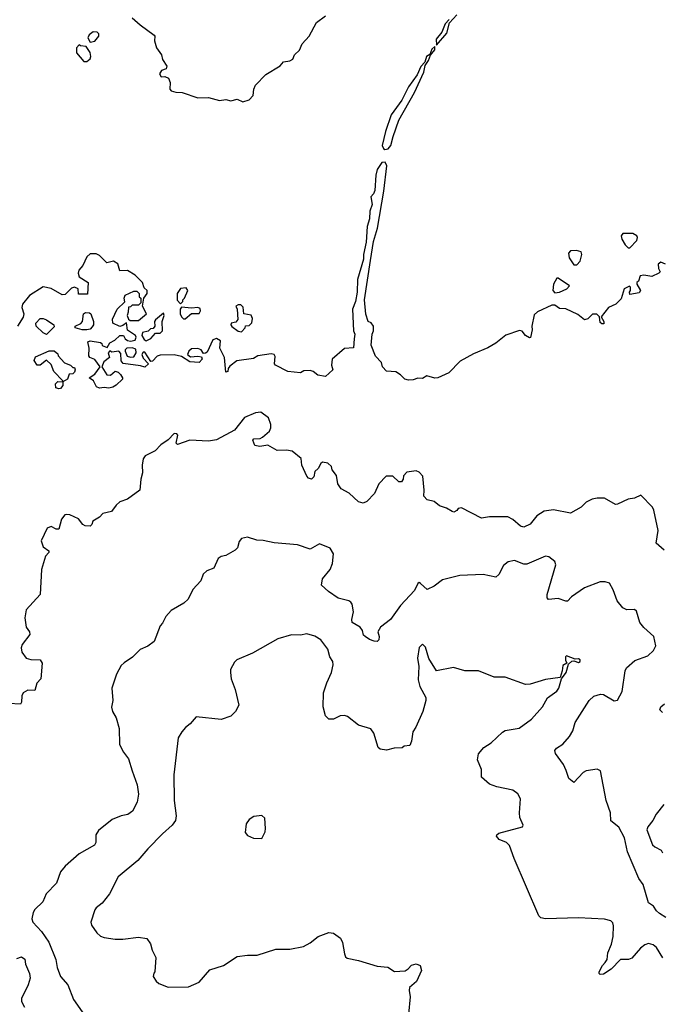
# Model space of a CAD drawing. Extents: x 2087054 to 2277909, y 548907 to 753496.
# Tile 61 of 256: x 2195964 to 2200076, y 575977 to 582291. Entities that reach past the tile are written whole.
import ezdxf

# ---------------------------------------------------------------- set-up
doc = ezdxf.new("R2010")
doc.units = 0

msp = doc.modelspace()

# ---------------------------------------------------------------- linework, layer by layer
at = {"layer": '0CON20XD'}
for points in [[(2196685, 582302.5), (2196735, 582257.5), (2196825, 582192.5), (2196830, 582185), (2196828, 582155), (2196841.3, 582111.3), (2196873.3, 582065), (2196878.8, 582035), (2196907, 581993), (2196903, 581977), (2196872.5, 581965), (2196860, 581945), (2196870, 581925), (2196895, 581927.5), (2196916.7, 581916.7), (2196928, 581888), (2196926.2, 581845), (2196934.4, 581834.4), (2196963.9, 581826.1), (2197005, 581824.4), (2197105, 581790.4), (2197175, 581791.8), (2197245, 581773.8), (2197285, 581780.5), (2197318.1, 581771.9), (2197358.3, 581781.7), (2197395, 581764.4), (2197435, 581776.7), (2197460.4, 581805), (2197464.6, 581845), (2197475, 581870.8), (2197541.1, 581938.9), (2197633.8, 581995), (2197655, 582021.2), (2197695, 582028), (2197715, 582038.8), (2197726, 582065), (2197757.1, 582095), (2197774.4, 582135.6), (2197820, 582185), (2197866.7, 582273.3), (2197924.5, 582315)], [(2198717.5, 582292.5), (2198691.2, 582265), (2198669.1, 582210.9), (2198633.4, 582166.6), (2198635, 582127.5), (2198701.2, 582205), (2198718.8, 582271.2), (2198765, 582322)], [(2196415, 582147.5), (2196445, 582152.5), (2196470, 582185), (2196470.7, 582200.7), (2196460.5, 582210.4), (2196435, 582213.8), (2196410, 582195), (2196400, 582175), (2196415, 582147.5)], [(2196395, 582022.5), (2196415, 582040), (2196420, 582055), (2196415, 582080), (2196388.8, 582118.8), (2196353, 582123), (2196345, 582130), (2196328.3, 582111.7), (2196328.3, 582078.3), (2196375, 582022.5), (2196395, 582022.5)], [(2198305, 581459.8), (2198325, 581462.1), (2198343.3, 581485), (2198357, 581543), (2198393.9, 581646.1), (2198494.4, 581825), (2198554.3, 581955), (2198562.5, 581997.5), (2198585, 582028.8), (2198596.1, 582063.9), (2198625, 582097.5), (2198625, 582120), (2198605, 582102.5), (2198591.7, 582068.3), (2198572, 582055), (2198560.5, 582019.6), (2198535, 581992), (2198512, 581938), (2198455, 581860.8), (2198412.9, 581775), (2198345, 581680.8), (2198308.8, 581575), (2198287.6, 581485), (2198294.9, 581464.9), (2198305, 581459.8)], [(2199231.7, 580251.7), (2199205, 580266.7), (2199185, 580293.3), (2199167.5, 580297.5), (2199080.9, 580269.1), (2199015, 580217.1), (2198965, 580186.9), (2198872, 580148), (2198787.8, 580102.2), (2198715, 580026), (2198645, 579994), (2198625, 579992), (2198572.9, 580007.1), (2198545, 579990), (2198515, 579993.3), (2198485, 579981.2), (2198455, 579980), (2198433.3, 579985), (2198405, 580013.8), (2198375, 580033.3), (2198315, 580037.5), (2198290, 580065), (2198282.5, 580092.5), (2198245, 580132.5), (2198216, 580205), (2198223.3, 580275), (2198232.5, 580295), (2198232.5, 580325), (2198216.4, 580346.4), (2198197.5, 580355), (2198183, 580403), (2198174.4, 580495), (2198213.2, 580746.8), (2198232, 580868), (2198256.4, 580955), (2198298, 581192), (2198316.9, 581355), (2198307.2, 581377.2), (2198285.7, 581375), (2198255, 581330.8), (2198246.2, 581295), (2198240.8, 581195), (2198232.5, 581175), (2198214, 581155), (2198223.8, 581106.2), (2198207.1, 581062.9), (2198205.6, 581015), (2198192, 580965), (2198185.6, 580865), (2198167.5, 580785), (2198168.6, 580755), (2198128.9, 580625), (2198127.1, 580545), (2198115.6, 580485), (2198096, 580435), (2198102.5, 580295), (2198112.5, 580275), (2198106.7, 580245), (2198103, 580187), (2198045, 580182.5), (2197967.5, 580115), (2197962.5, 580075), (2197970, 580045), (2197925, 580002.5), (2197875, 580012.5), (2197845.9, 580035.9), (2197825, 580041.2), (2197785, 580040), (2197763, 580027), (2197682.5, 580035), (2197602.5, 580075), (2197597.5, 580085), (2197602.3, 580132.3), (2197594.2, 580144.2), (2197575, 580149.2), (2197490, 580135), (2197461.7, 580118.3), (2197355, 580103.3), (2197310.7, 580069.3), (2197300, 580055), (2197297.5, 580035), (2197285, 580030), (2197276.7, 580125), (2197246.7, 580185), (2197251.7, 580231.7), (2197225, 580247.5), (2197201.7, 580238.3), (2197165, 580160), (2197155, 580152.5), (2197141.7, 580151.7), (2197127.5, 580175), (2197105, 580182.5), (2197065, 580180), (2197047.5, 580165), (2197040, 580145), (2197058.3, 580128.3), (2197105, 580132.5), (2197128.3, 580128.3), (2197132.5, 580115), (2197115, 580092.5), (2197055, 580097.5), (2197001.7, 580131.7), (2196955, 580142.5), (2196865, 580140), (2196845, 580133.3), (2196815, 580102.5), (2196805, 580100), (2196765, 580160), (2196755, 580160), (2196747.5, 580145), (2196755, 580120), (2196790, 580085), (2196765, 580063.3), (2196737.5, 580072.5), (2196626.4, 580086.4), (2196613.3, 580103.3), (2196611.7, 580151.7), (2196600, 580165), (2196555, 580160), (2196541.7, 580168.3), (2196530, 580155), (2196540, 580125), (2196503.6, 580096.4), (2196490, 580065), (2196523, 580013), (2196545, 580012.5), (2196575, 580037.5), (2196595, 580030), (2196610, 580015), (2196623.3, 579995), (2196622.5, 579985), (2196583, 579947), (2196560, 579935), (2196535, 579927.5), (2196505, 579932.5), (2196475, 579927.5), (2196457, 579937), (2196436.4, 579976.4), (2196410, 579995), (2196445, 580017.5), (2196480, 580065), (2196445, 580112.5), (2196412.5, 580125), (2196407.5, 580135), (2196410, 580185), (2196400, 580225), (2196415, 580232.5), (2196481.7, 580221.7), (2196490, 580215), (2196491.7, 580201.7), (2196525, 580190), (2196540.7, 580219.3), (2196573.6, 580236.4), (2196605, 580266.7), (2196630, 580265), (2196640, 580245), (2196655, 580233.3), (2196675, 580230), (2196703, 580237), (2196710, 580255), (2196707, 580267), (2196655, 580300), (2196648.3, 580348.3), (2196625, 580330), (2196605, 580323.3), (2196560, 580345), (2196558.3, 580371.7), (2196587.5, 580435), (2196637, 580483), (2196633.3, 580505), (2196640, 580525), (2196695, 580550), (2196715, 580550), (2196730, 580535), (2196730, 580515), (2196740, 580505), (2196740, 580475), (2196725, 580460), (2196685, 580460), (2196675, 580450), (2196661.7, 580448.3), (2196660, 580415), (2196652.5, 580395), (2196661.7, 580371.7), (2196672.5, 580362.5), (2196725, 580362.5), (2196777.5, 580405), (2196750, 580455), (2196760, 580505), (2196780, 580535), (2196780, 580555), (2196761.7, 580571.7), (2196750, 580605), (2196703, 580653), (2196655, 580682.5), (2196605, 580680), (2196592.5, 580725), (2196565, 580742.5), (2196523, 580733), (2196475, 580780), (2196455, 580790), (2196415, 580790), (2196395, 580770), (2196367.5, 580715), (2196342.5, 580685), (2196337.5, 580665), (2196345, 580642.5), (2196402.5, 580605), (2196398.3, 580531.7), (2196341.7, 580531.7), (2196337.5, 580565), (2196316.1, 580576.1), (2196295, 580570), (2196255, 580530), (2196235, 580527.5), (2196165, 580566.7), (2196115, 580577.5), (2196027, 580523), (2195982.7, 580467.3), (2195978, 580445), (2195990, 580405), (2195987, 580383), (2195950, 580325)], [(2199875, 580827.5), (2199920, 580875), (2199923.3, 580895), (2199918.8, 580905), (2199895, 580920.8), (2199830.9, 580919.1), (2199820, 580905), (2199823.1, 580883.1), (2199845, 580846.7), (2199865, 580827.5), (2199875, 580827.5)], [(2199535, 580720), (2199556.4, 580743.6), (2199566.7, 580785), (2199563.6, 580803.6), (2199531.9, 580811.9), (2199495, 580808.1), (2199482.5, 580795), (2199486.2, 580765), (2199515, 580720), (2199535, 580720)], [(2200102.5, 580722.5), (2200073, 580737), (2200057, 580723), (2200057.5, 580695), (2200070, 580675), (2200060, 580665), (2200016.1, 580643.9), (2199965, 580653.3), (2199941.7, 580648.3), (2199930, 580615), (2199920, 580605), (2199920, 580595), (2199942.5, 580555), (2199935, 580540), (2199875, 580530), (2199872.5, 580545), (2199880, 580555), (2199880, 580575), (2199871.7, 580581.7), (2199837.5, 580565), (2199818.8, 580501.2), (2199785, 580467.5), (2199737.5, 580445), (2199690, 580385), (2199707.5, 580355), (2199708.3, 580341.7), (2199695, 580340), (2199685, 580350), (2199680, 580385), (2199662.5, 580402.5), (2199635, 580403.3), (2199605, 580372.5), (2199585, 580367.5), (2199541.2, 580401.2), (2199465, 580437.5), (2199425, 580440), (2199395, 580460), (2199375, 580460), (2199283.2, 580416.8), (2199261.2, 580398.8), (2199246.2, 580325), (2199247.7, 580302.3), (2199237.5, 580252.5), (2199231.7, 580251.7)], [(2199395, 580540), (2199425, 580543.3), (2199470, 580565), (2199487.5, 580585), (2199415, 580633.3), (2199407, 580633), (2199386.2, 580595), (2199382, 580555), (2199395, 580540)], [(2196995, 580470), (2197010, 580485), (2197010, 580495), (2197020, 580505), (2197042.5, 580555), (2197031.7, 580571.7), (2196995, 580566.7), (2196972.5, 580535), (2196973, 580493), (2196995, 580470)], [(2197385, 580290), (2197410, 580315), (2197411.7, 580328.3), (2197435, 580330), (2197452.5, 580347.5), (2197456.7, 580375), (2197446.7, 580396.7), (2197400, 580405), (2197397, 580447), (2197381.7, 580461.7), (2197365, 580462.5), (2197350, 580455), (2197357.5, 580435), (2197361.7, 580368.3), (2197348.3, 580351.7), (2197320, 580345), (2197317.5, 580335), (2197323.6, 580323.6), (2197363.9, 580293.9), (2197385, 580290)], [(2196395, 580302.5), (2196365, 580302.5), (2196320, 580315), (2196320, 580325), (2196355, 580342.5), (2196366.7, 580355), (2196372.5, 580405), (2196385, 580412.5), (2196411.7, 580411.7), (2196420, 580405), (2196437.5, 580355), (2196437.5, 580335), (2196429.3, 580320.7), (2196415, 580307.5), (2196395, 580302.5)], [(2196775, 580232.5), (2196805, 580247.5), (2196835, 580280), (2196865, 580280), (2196880, 580295), (2196877.5, 580355), (2196890, 580395), (2196885, 580410), (2196833.9, 580366.1), (2196827.5, 580355), (2196830, 580325), (2196818.3, 580311.7), (2196801.7, 580308.3), (2196787, 580293), (2196750, 580285), (2196747.5, 580265), (2196760.7, 580240.7), (2196775, 580232.5)], [(2197025, 580372.5), (2197065, 580406.7), (2197115, 580407.5), (2197123.3, 580425), (2197120, 580440), (2197105, 580446.2), (2197065, 580441.2), (2197001.7, 580448.3), (2196992.5, 580435), (2196992.5, 580405), (2197000, 580385), (2197013, 580373), (2197025, 580372.5)], [(2196135, 580273.3), (2196115, 580283.3), (2196070, 580325), (2196066.7, 580345), (2196094.1, 580375.9), (2196115, 580376), (2196135, 580367.5), (2196183.3, 580335), (2196185, 580322.5), (2196135, 580273.3)], [(2196215, 579923.8), (2196195, 579930), (2196193.3, 579956.7), (2196208.3, 579971.7), (2196240, 579970), (2196240, 579975), (2196182.5, 580035), (2196165, 580080), (2196135, 580107.5), (2196095, 580076.7), (2196075, 580076.7), (2196056.7, 580105), (2196065, 580130), (2196153, 580167), (2196185, 580167.5), (2196208.3, 580148.3), (2196210, 580135), (2196250.7, 580090.7), (2196290, 580075), (2196305, 580060), (2196315, 580060), (2196320, 580045), (2196315, 580030), (2196305, 580020), (2196281.7, 580018.3), (2196270, 579985), (2196240, 579970), (2196240, 579945), (2196225, 579926.7), (2196215, 579923.8)], [(2196675, 580127.5), (2196695, 580130), (2196710, 580155), (2196708.3, 580178.3), (2196685, 580187.5), (2196650, 580185), (2196640, 580175), (2196640, 580165), (2196653.6, 580133.6), (2196675, 580127.5)], [(2200095, 578888.8), (2200043.3, 578935), (2200055.7, 579015), (2200029.5, 579145), (2200020.6, 579165), (2199945, 579241.2), (2199905, 579223.8), (2199864.3, 579215.7), (2199796.4, 579183.6), (2199783, 579183), (2199713, 579223), (2199665, 579223.3), (2199633.6, 579216.4), (2199595, 579197.5), (2199563.3, 579165), (2199495, 579126.9), (2199385, 579149.1), (2199325, 579140), (2199279.3, 579110.7), (2199235, 579056), (2199195, 579038), (2199175, 579044), (2199125.5, 579085.5), (2199092.7, 579102.7), (2198975, 579103.8), (2198925, 579093.8), (2198795, 579160), (2198775, 579156.7), (2198766.4, 579143.6), (2198746.4, 579133.6), (2198735, 579136.7), (2198699.5, 579159.6), (2198654.1, 579174.1), (2198620.7, 579200.7), (2198575, 579213.3), (2198553.3, 579235), (2198556.7, 579275), (2198547.5, 579365), (2198525, 579390), (2198505, 579397.5), (2198445, 579390), (2198423, 579367), (2198422.5, 579345), (2198411.7, 579328.3), (2198395, 579327.5), (2198355, 579363.3), (2198312.5, 579365), (2198266, 579315), (2198237.5, 579252.5), (2198189.3, 579200.7), (2198165, 579191.4), (2198135, 579198.9), (2198075, 579255.6), (2198025, 579282), (2198004, 579315), (2197995, 579367.5), (2197967.5, 579405), (2197962.5, 579425), (2197938.3, 579448.3), (2197905, 579453.3), (2197894.1, 579445.9), (2197876.1, 579413.9), (2197856.4, 579393.6), (2197849.5, 579360.4), (2197835, 579343.8), (2197815, 579351.2), (2197804, 579365), (2197772.9, 579435), (2197767.6, 579477.6), (2197710, 579525), (2197675, 579531.4), (2197615, 579528), (2197555, 579563.3), (2197503.9, 579553.9), (2197470.5, 579560.4), (2197457.5, 579595), (2197465, 579602.5), (2197505, 579606), (2197520, 579615), (2197565, 579653.3), (2197573.8, 579675), (2197573.8, 579695), (2197558.3, 579738.3), (2197510, 579775), (2197475, 579770), (2197405, 579741.2), (2197340.3, 579659.7), (2197225, 579598), (2197175, 579589.2), (2197055, 579594), (2196975, 579567.5), (2196967.5, 579575)], [(2196967.5, 579575), (2196976.4, 579626.4), (2196970, 579635), (2196955, 579636.7), (2196915, 579598), (2196868.8, 579565), (2196833, 579527), (2196768.8, 579495), (2196756, 579475), (2196748, 579435), (2196750.8, 579385), (2196740, 579345), (2196733.8, 579275), (2196655, 579216), (2196605, 579200), (2196581.2, 579178.8), (2196552.3, 579137.7), (2196495.8, 579124.2), (2196475, 579101.2), (2196432.5, 579075), (2196425.9, 579054.1), (2196415, 579043.3), (2196382.5, 579045), (2196367.5, 579055), (2196340.7, 579090.7), (2196285, 579116.2), (2196265, 579118.8), (2196253.3, 579115), (2196232.3, 579087.7), (2196215.6, 579024.4), (2196197.5, 579025), (2196165, 579040.6), (2196139.8, 579030.2), (2196100.5, 578949.6), (2196115, 578910), (2196150, 578885), (2196150, 578875), (2196128.3, 578851.7), (2196103.8, 578765), (2196096, 578605), (2196005, 578506.7), (2195995.8, 578455), (2196005.7, 578395), (2196026.2, 578365), (2196028.3, 578348.3), (2195979.2, 578285), (2195974.2, 578264.2), (2195977.5, 578235), (2196005, 578196), (2196035, 578187.5), (2196095, 578186), (2196107.5, 578165), (2196100, 578065), (2196074.3, 578035.7), (2196060, 577990), (2196015, 577991.2), (2195986, 577974), (2195978, 577955), (2195975.7, 577914.3), (2195967.9, 577902.1), (2195895, 577905.5)], [(2200104.6, 576534.6), (2200065, 576559.2), (2200045.7, 576575.7), (2200025.5, 576605.5), (2199995, 576628.8), (2199959.6, 576745), (2199932.9, 576785), (2199859.6, 576955), (2199840.4, 577045), (2199803.3, 577113.3), (2199753.1, 577153.1), (2199751.1, 577205), (2199723.1, 577285), (2199686.7, 577475), (2199665, 577485.4), (2199594.7, 577475.3), (2199575, 577462.9), (2199515, 577400), (2199484.5, 577425), (2199466.2, 577476.2), (2199450.5, 577515), (2199397.5, 577585), (2199394, 577605), (2199405, 577618.8), (2199445.4, 577644.6), (2199487.1, 577695), (2199508.6, 577731.4), (2199524.4, 577785), (2199613.6, 577925), (2199645, 577952.2), (2199685.9, 577965.9), (2199705, 577963.8), (2199775, 577923.8), (2199795, 577926.7), (2199825, 577982.5), (2199844.4, 578115), (2199853.3, 578135), (2199907.8, 578182.2), (2199989.1, 578210.9), (2200027.1, 578245), (2200041.4, 578275), (2200028.9, 578335), (2199963.7, 578393.7), (2199938.5, 578425), (2199917.3, 578497.3), (2199905, 578508.8), (2199855, 578507.5), (2199830.6, 578520.6), (2199793.3, 578565), (2199767.5, 578635), (2199745, 578678.8), (2199717, 578687), (2199685, 578685.8), (2199585, 578647.1), (2199500.2, 578589.8), (2199475, 578562.9), (2199465, 578561.4), (2199415, 578580), (2199353.2, 578573.2), (2199344.4, 578584.4), (2199344.4, 578605), (2199400.8, 578795), (2199395, 578816.7), (2199355, 578846.2), (2199335, 578850.8), (2199215, 578800), (2199195, 578800.6), (2199135, 578822.2), (2199095, 578815.6), (2199065, 578792), (2199035, 578734), (2199015, 578715.5), (2198935, 578732.9), (2198785, 578726.9), (2198675, 578699.2), (2198620.9, 578659.1), (2198575, 578636.2), (2198533.3, 578676.7), (2198525, 578681.2), (2198515, 578676.2), (2198495, 578630), (2198405.5, 578534.5), (2198341.2, 578445), (2198276.7, 578395), (2198260, 578365), (2198268, 578335), (2198266.2, 578315), (2198255, 578303.3), (2198235, 578306), (2198205, 578316.2), (2198177.5, 578335), (2198167.5, 578345), (2198161.2, 578375), (2198146.2, 578395), (2198095, 578426.2), (2198091.8, 578445), (2198104.4, 578494.4), (2198094.2, 578544.2), (2198086.7, 578555), (2198074.1, 578564.1), (2198005, 578582.5), (2197943.6, 578623.6), (2197898, 578665), (2197904.3, 578705), (2197952.9, 578765), (2197968.1, 578805), (2197974.2, 578865), (2197953, 578903), (2197885, 578929.2), (2197825, 578895.8), (2197745, 578924.4), (2197595, 578936.5), (2197525, 578952.5), (2197484.2, 578954.2), (2197425, 578973.3), (2197385, 578963.3), (2197370, 578945), (2197360, 578905), (2197345, 578890), (2197285.4, 578854.6), (2197255, 578847.8), (2197235, 578835.8), (2197207.5, 578775), (2197163.9, 578756.1), (2197139.2, 578735), (2197125, 578693.3), (2197072.7, 578637.3), (2197043.3, 578575), (2197015, 578548.8), (2196935, 578503.3), (2196900, 578465), (2196878.3, 578421.7), (2196863.3, 578405), (2196825.9, 578304.1), (2196785.7, 578274.3), (2196737, 578253), (2196685.8, 578204.2), (2196633.2, 578166.8), (2196615, 578150), (2196584.2, 578095), (2196554.3, 578005), (2196560, 577925), (2196552.7, 577882.7), (2196558.8, 577855), (2196581.2, 577815), (2196601.2, 577745), (2196604.2, 577644.2), (2196628.8, 577595), (2196661.7, 577551.7), (2196685.6, 577475), (2196715.8, 577384.2), (2196725.8, 577325), (2196717.3, 577272.7), (2196686, 577215), (2196657.5, 577195), (2196615, 577186), (2196557.3, 577162.7), (2196468.8, 577091.2), (2196452, 577065), (2196450.8, 577015), (2196443, 576997), (2196345, 576943.1), (2196255, 576864), (2196225, 576826.7), (2196199.2, 576755), (2196132.5, 576685), (2196112, 576635), (2196061.2, 576585), (2196050, 576565), (2196042, 576525), (2196048, 576505), (2196104.6, 576444.6), (2196151.2, 576375), (2196195.4, 576265), (2196205, 576213.3), (2196225.5, 576155.5), (2196271.3, 576101.3), (2196308.3, 576008.3), (2196395, 575886.9)], [(2200086.2, 576276.2), (2200045, 576341.9), (2200025, 576358.5), (2199995, 576366.5), (2199970.6, 576359.4), (2199942.8, 576337.2), (2199887.6, 576272.3), (2199865.4, 576264.6), (2199815, 576264.2), (2199755, 576202.2), (2199705, 576171.5), (2199685, 576168), (2199678, 576175), (2199678.6, 576185), (2199699.4, 576225), (2199717.5, 576245), (2199730.5, 576265), (2199733.3, 576306.7), (2199757.3, 576362.7), (2199767.3, 576412.7), (2199769.4, 576479.4), (2199765, 576498.8), (2199752.6, 576512.6), (2199712.4, 576522.4), (2199545, 576532.1), (2199334.3, 576525.7), (2199305, 576531.1), (2199291.1, 576545), (2199132.5, 576912.5), (2199103.1, 576995), (2199084.3, 577014.3), (2199038, 577035), (2199020, 577055), (2199021.2, 577065), (2199034.7, 577075.3), (2199186.7, 577115), (2199191.2, 577125), (2199170, 577175), (2199166.7, 577205), (2199173.3, 577295), (2199157.7, 577327.7), (2199125, 577350), (2199021.7, 577371.7), (2198975, 577388), (2198923, 577433), (2198923, 577483), (2198899.2, 577545), (2198905.6, 577584.4), (2198938, 577625), (2198985.8, 577655), (2199057.9, 577722.1), (2199075, 577732), (2199165, 577748.8), (2199244.2, 577805.8), (2199314.3, 577885.7), (2199347.5, 577942.5), (2199406.7, 577985), (2199418.8, 578005), (2199436.4, 578063.6), (2199466.2, 578105), (2199481.7, 578158.3), (2199503, 578177), (2199515, 578180), (2199545, 578170), (2199556.7, 578175), (2199556.1, 578186.1), (2199545, 578192.5), (2199525, 578190), (2199468.3, 578211.7), (2199462.5, 578205), (2199462.5, 578185), (2199470, 578165), (2199445, 578150), (2199442, 578115), (2199427.5, 578072.5), (2199335, 578059.4), (2199235, 578029.2), (2199205, 578028), (2199075, 578074.4), (2199005, 578075.5), (2198905, 578115.6), (2198816.4, 578116.4), (2198745, 578136.2), (2198635, 578116.7), (2198587.1, 578195), (2198565, 578268), (2198545, 578286), (2198523.8, 578265), (2198513, 578197), (2198522.7, 578142.7), (2198517.3, 578057.3), (2198528.6, 578015), (2198567.5, 577945), (2198567.1, 577925), (2198548.6, 577855), (2198503.8, 577755), (2198483.3, 577725), (2198476.2, 577665), (2198465, 577637.5), (2198428.3, 577631.7), (2198415, 577622.5), (2198365, 577620), (2198315, 577607.5), (2198275, 577612.5), (2198262.5, 577625), (2198233.3, 577715), (2198213.6, 577743.6), (2198135, 577766.7), (2198065, 577822.5), (2198045, 577830), (2198017.5, 577827.5), (2197975, 577806.7), (2197946.4, 577806.4), (2197925, 577827.5), (2197910, 577885), (2197911.9, 577975), (2197931.7, 578038.3), (2197961.4, 578105), (2197972.5, 578155), (2197970, 578175), (2197952.5, 578205), (2197938.8, 578255), (2197894.2, 578314.2), (2197855, 578338), (2197805, 578352), (2197763.6, 578343.6), (2197706.4, 578346.4), (2197619.3, 578320.7), (2197455, 578230), (2197355, 578186.2), (2197339.7, 578170.3), (2197315.8, 578125), (2197314.2, 578105), (2197320, 578065), (2197346, 577995), (2197367.5, 577895), (2197347.5, 577855), (2197317.5, 577825), (2197255, 577803.3), (2197095, 577820), (2197057.5, 577775), (2197027, 577753), (2197002.5, 577725), (2196978.8, 577685), (2196950.9, 577449.1), (2196954.5, 577285), (2196967.5, 577185), (2196962.2, 577155), (2196941.4, 577125), (2196878.6, 577071.4), (2196785.4, 576974.6), (2196721.4, 576898.6), (2196594, 576795), (2196538.8, 576685), (2196493.3, 576625), (2196455, 576596.7), (2196445, 576582.5), (2196420, 576505), (2196423.3, 576485), (2196457.5, 576435), (2196482.5, 576415), (2196505, 576406.2), (2196575.9, 576394.1), (2196625, 576394), (2196725, 576406.7), (2196779.3, 576399.3), (2196802.5, 576365), (2196812.5, 576325), (2196836.4, 576276.4), (2196830, 576185), (2196823, 576177), (2196820, 576155), (2196837.5, 576125), (2196855, 576110), (2196915, 576087.5), (2197045, 576088.8), (2197115, 576119.2), (2197182.6, 576197.4), (2197270, 576225), (2197357, 576283), (2197425, 576292.7), (2197485, 576293.1), (2197605, 576330), (2197695, 576331.4), (2197782.3, 576347.7), (2197825, 576371.2), (2197877.9, 576412.1), (2197945, 576437.5), (2197975, 576433.8), (2198020.3, 576400.3), (2198033, 576373), (2198045, 576300), (2198051.7, 576281.7), (2198062.3, 576272.3), (2198135, 576258.8), (2198255, 576220.9), (2198324.5, 576214.5), (2198367, 576187), (2198435, 576191.4), (2198452.9, 576205), (2198475, 576229.1), (2198505, 576236.2), (2198531.1, 576225), (2198539.6, 576195), (2198506.7, 576123.3), (2198463.3, 576085), (2198460, 576065), (2198466.2, 576025), (2198456.4, 575913.6)], [(2200085, 577847.5), (2200067.5, 577865), (2200073.3, 577885), (2200096.1, 577903.9)], [(2200092, 577258), (2200044.1, 577195.9), (2200022.1, 577155), (2199990.4, 577115), (2199983.6, 577095), (2200020.3, 577000.3), (2200035, 576986), (2200075, 576965.8), (2200085, 576947.5)], [(2197515, 577040), (2197536.4, 577083.6), (2197540, 577105), (2197535, 577170), (2197515, 577187.5), (2197465, 577182.5), (2197435, 577162.5), (2197416.4, 577133.6), (2197408.3, 577078.3), (2197425, 577060), (2197463, 577043), (2197515, 577040)], [(2195945, 576270.8), (2195975, 576281.2), (2195997, 576267), (2196001.2, 576235), (2196026.7, 576175), (2196031.2, 576145), (2196017.9, 576102.1), (2195976, 576015), (2195976, 575995), (2195995, 575958.8)]]:
    msp.add_lwpolyline(points, dxfattribs=at)

doc.saveas('drawing.dxf')
